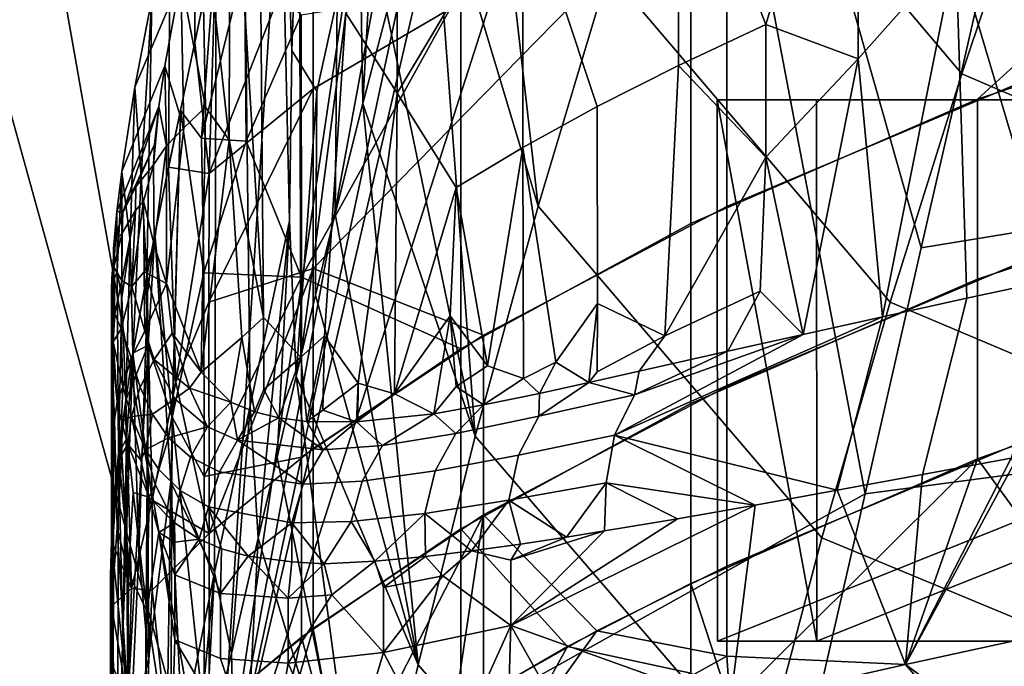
# Model space of a CAD drawing. Header units: millimetres. Extents: x -316 to 316, y -388 to 296.
# Tile 13 of 79: x -257 to -239, y 193 to 205. Entities that reach past the tile are written whole.
import ezdxf

# ---------------------------------------------------------------- set-up
doc = ezdxf.new("R2010")
doc.units = ezdxf.units.MM
doc.layers.add('Layer 01', color=7, linetype='Continuous', true_color=0x000000)

msp = doc.modelspace()

# ---------------------------------------------------------------- linework, layer by layer
at = {"layer": 'Layer 01'}
for points in [[(-253.462, 189.16, 271.231), (-251.056, 226.875, 317.125), (-267.414, 268.15, 5)], [(-253.462, 189.16, 271.231), (-267.414, 268.15, 5), (-267.414, 239.616, 5)], [(-253.462, 189.16, 271.231), (-267.414, 239.616, 5), (-237.373, 239.319, 5)], [(-237.373, 239.319, 5), (-230.993, 180.558, 315.566), (-253.462, 189.16, 271.231)], [(-248.72, 220.979, 361.714), (-251.056, 226.875, 317.125), (-253.462, 189.16, 271.231)], [(-248.72, 220.979, 361.714), (-253.462, 189.16, 271.231), (-247.87, 219.505, 377.92)], [(-253.462, 189.16, 271.231), (-241.476, 195.854, 499.921), (-246.161, 220.55, 410.531)], [(-253.462, 189.16, 271.231), (-246.161, 220.55, 410.531), (-247.015, 219.359, 394.247)], [(-241.476, 195.854, 499.921), (-240.438, 200.401, 519.736), (-246.161, 220.55, 410.531)], [(-239.4, 204.948, 539.551), (-246.161, 220.55, 410.531), (-240.438, 200.401, 519.736)], [(-253.462, 189.16, 271.231), (-247.015, 219.359, 394.247), (-247.87, 219.505, 377.92)], [(-252.063, 204.05, 650.903), (-251.694, 214.561, 654.874), (-252.35, 211.477, 644.076)], [(-252.063, 204.05, 650.903), (-251.604, 203.298, 659.085), (-251.23, 205.006, 665.027), (-251.694, 214.561, 654.874)], [(-244.028, 214.463, 634.455), (-251.67, 206.666, 621.497), (-251.67, 203.342, 607.478), (-244.028, 207.815, 606.418)], [(-244.848, 209.725, 728.636), (-239.688, 203.615, 729.776), (-238.315, 207.722, 745.3), (-243.435, 213.822, 744.181)], [(-237.924, 211.651, 585.225), (-237.985, 199.815, 535.405), (-239.798, 205.925, 564.316)], [(-252.588, 199.111, 566.776), (-253.208, 209.269, 611.919), (-252.694, 211.397, 618.963)], [(-252.834, 197.483, 638.761), (-252.107, 200.903, 650.887), (-252.35, 211.477, 644.076), (-252.967, 208.506, 633.787)], [(-251.9, 198.38, 561.306), (-252.588, 199.111, 566.776), (-252.694, 211.397, 618.963), (-251.936, 210.844, 614)], [(-252.107, 200.903, 650.887), (-252.063, 204.05, 650.903), (-252.35, 211.477, 644.076)], [(-251.071, 204.739, 585.445), (-251.9, 198.38, 561.306), (-251.936, 210.844, 614)], [(-247.518, 201.169, 695.996), (-248.596, 210.733, 702.963), (-249.484, 207.738, 691.418)], [(-248.596, 210.733, 702.963), (-247.518, 201.169, 695.996), (-246.213, 205.513, 712.606)], [(-253.517, 210.35, 623.637), (-253.868, 208.702, 617.952), (-253.859, 204.198, 619.175), (-253.466, 206.088, 625.512)], [(-244.924, 208.672, 585.931), (-241.601, 210.179, 585.574), (-243.312, 204.529, 565.089)], [(-241.601, 210.179, 585.574), (-241.602, 203.892, 559.06), (-243.312, 204.529, 565.089)], [(-239.798, 205.925, 564.316), (-241.602, 203.892, 559.06), (-241.601, 210.179, 585.574)], [(-246.213, 205.513, 712.606), (-241.011, 199.395, 713.77), (-239.688, 203.615, 729.776), (-244.848, 209.725, 728.636)], [(-253.74, 207.069, 604.775), (-253.208, 209.269, 611.919), (-253.222, 202.396, 582.989)], [(-252.588, 199.111, 566.776), (-253.222, 202.396, 582.989), (-253.208, 209.269, 611.919)], [(-238.489, 203.504, 577.826), (-232.215, 209.006, 591.328), (-244.028, 207.815, 606.418), (-244.028, 201.166, 578.381)], [(-253.859, 204.198, 619.175), (-253.868, 208.702, 617.952), (-254.315, 206.629, 610.917), (-254.343, 201.892, 611.579)], [(-246.423, 203.012, 565.448), (-247.797, 207.153, 586.291), (-244.924, 208.672, 585.931), (-244.924, 203.772, 565.268)], [(-243.312, 204.529, 565.089), (-244.924, 203.772, 565.268), (-244.924, 208.672, 585.931)], [(-244.694, 207.499, 606.493), (-233.37, 208.636, 591.416), (-239.401, 203.149, 577.91), (-244.694, 200.85, 578.455)], [(-233.37, 208.636, 591.416), (-233.366, 205.155, 576.731), (-239.401, 203.149, 577.91)], [(-253.466, 206.088, 625.512), (-253.496, 194.402, 627.787), (-252.834, 197.483, 638.761), (-252.967, 208.506, 633.787)], [(-250.462, 208.322, 676.689), (-250.816, 206.804, 671.417), (-250.754, 203.066, 673.306)], [(-250.462, 208.322, 676.689), (-250.754, 203.066, 673.306), (-250.312, 204.753, 679.862)], [(-244.028, 207.815, 606.418), (-251.67, 200.018, 593.46), (-248.526, 198.79, 578.944), (-244.028, 201.166, 578.381)], [(-244.028, 207.815, 606.418), (-251.67, 203.342, 607.478), (-251.67, 200.018, 593.46)], [(-249.484, 207.738, 691.418), (-250.312, 204.753, 679.862), (-248.681, 196.922, 679.652)], [(-249.484, 207.738, 691.418), (-248.681, 196.922, 679.652), (-247.518, 201.169, 695.996)], [(-239.688, 203.615, 729.776), (-232.352, 200.462, 729.949), (-231.028, 204.541, 745.449), (-238.315, 207.722, 745.3)], [(-244.694, 200.85, 578.455), (-248.942, 198.535, 579.004), (-248.942, 205.183, 607.042), (-244.694, 207.499, 606.493)], [(-254.114, 205.377, 599.247), (-254.966, 203.369, 599.874), (-254.655, 205.005, 605.442), (-253.74, 207.069, 604.775)], [(-254.114, 205.377, 599.247), (-253.74, 207.069, 604.775), (-253.659, 202.999, 587.276)], [(-253.659, 202.999, 587.276), (-253.74, 207.069, 604.775), (-253.222, 202.396, 582.989)], [(-250.12, 203.26, 576.302), (-250.12, 205.71, 586.634), (-247.797, 207.153, 586.291)], [(-249.031, 201.513, 565.804), (-250.12, 203.26, 576.302), (-247.797, 207.153, 586.291), (-247.797, 202.253, 565.628)], [(-246.423, 203.012, 565.448), (-247.797, 202.253, 565.628), (-247.797, 207.153, 586.291)], [(-253.594, 201.774, 607.85), (-251.67, 203.342, 607.478), (-251.67, 206.666, 621.497)], [(-251.67, 206.666, 621.497), (-253.466, 206.088, 625.512), (-253.594, 201.774, 607.85)], [(-251.23, 205.006, 665.027), (-251.266, 201.031, 665.377), (-250.754, 203.066, 673.306), (-250.816, 206.804, 671.417)], [(-254.343, 201.892, 611.579), (-254.315, 206.629, 610.917), (-254.655, 205.005, 605.442), (-254.742, 199.898, 605.082)], [(-254.122, 202.936, 615.002), (-254.299, 196.07, 613.699), (-253.496, 194.402, 627.787), (-253.466, 206.088, 625.512)], [(-254.122, 202.936, 615.002), (-253.466, 206.088, 625.512), (-253.732, 202.429, 611.178)], [(-253.466, 206.088, 625.512), (-253.859, 204.198, 619.175), (-253.594, 201.774, 607.85)], [(-253.466, 206.088, 625.512), (-252.938, 205.676, 621.745), (-253.732, 202.429, 611.178)], [(-241.602, 203.892, 559.06), (-239.798, 205.925, 564.316), (-241.156, 199.127, 538.114)], [(-239.798, 205.925, 564.316), (-239.595, 199.469, 536.717), (-241.156, 199.127, 538.114)], [(-239.798, 205.925, 564.316), (-237.985, 199.815, 535.405), (-239.595, 199.469, 536.717)], [(-253.732, 202.429, 611.178), (-252.938, 205.676, 621.745), (-252.909, 202.372, 607.708)], [(-252.938, 205.676, 621.745), (-251.892, 204.704, 613.961), (-252.909, 202.372, 607.708)], [(-251.071, 204.739, 585.445), (-250.12, 205.71, 586.634), (-250.12, 203.26, 576.302)], [(-240.438, 200.401, 519.736), (-236.709, 201.009, 519.65), (-235.678, 205.669, 539.483), (-239.4, 204.948, 539.551)], [(-254.413, 203.767, 593.821), (-255.209, 201.81, 594.396), (-254.966, 203.369, 599.874), (-254.114, 205.377, 599.247)], [(-254.059, 202.618, 587.367), (-254.413, 203.767, 593.821), (-254.114, 205.377, 599.247)], [(-254.059, 202.618, 587.367), (-254.114, 205.377, 599.247), (-253.659, 202.999, 587.276)], [(-247.518, 201.169, 695.996), (-242.272, 195.043, 697.188), (-241.011, 199.395, 713.77), (-246.213, 205.513, 712.606)], [(-251.885, 199.858, 593.498), (-251.892, 204.704, 613.961), (-248.942, 205.183, 607.042)], [(-248.942, 205.183, 607.042), (-248.942, 198.535, 579.004), (-251.885, 199.858, 593.498)], [(-254.966, 203.369, 599.874), (-254.848, 201.724, 602.631), (-254.655, 205.005, 605.442)], [(-254.655, 205.005, 605.442), (-254.848, 201.724, 602.631), (-254.742, 199.898, 605.082)], [(-251.604, 203.298, 659.085), (-251.631, 199.528, 659.514), (-251.266, 201.031, 665.377), (-251.23, 205.006, 665.027)], [(-239.401, 199.825, 563.892), (-239.401, 203.149, 577.91), (-233.366, 205.155, 576.731), (-233.364, 201.819, 562.658)], [(-252.909, 202.372, 607.708), (-251.892, 204.704, 613.961), (-251.885, 199.858, 593.498)], [(-251.9, 198.38, 561.306), (-251.071, 204.739, 585.445), (-251.463, 198.777, 561.545)], [(-251.071, 204.739, 585.445), (-250.12, 203.26, 576.302), (-250.84, 197.903, 555.887), (-251.463, 198.777, 561.545)], [(-248.681, 196.922, 679.652), (-250.312, 204.753, 679.862), (-250.754, 203.066, 673.306)], [(-244.924, 203.772, 565.268), (-243.312, 204.529, 565.089), (-243.312, 202.079, 554.757)], [(-243.312, 204.529, 565.089), (-241.602, 203.892, 559.06), (-243.312, 202.079, 554.757)], [(-253.859, 204.198, 619.175), (-254.343, 201.892, 611.579), (-253.594, 201.774, 607.85)], [(-251.604, 203.298, 659.085), (-252.063, 204.05, 650.903), (-252.107, 200.903, 650.887), (-251.987, 198.029, 653.658)], [(-254.522, 203.013, 591.156), (-255.298, 201.072, 591.703), (-255.209, 201.81, 594.396), (-254.413, 203.767, 593.821)], [(-254.413, 203.767, 593.821), (-254.384, 202.286, 587.44), (-254.522, 203.013, 591.156)], [(-254.413, 203.767, 593.821), (-254.059, 202.618, 587.367), (-254.384, 202.286, 587.44)], [(-246.423, 203.012, 565.448), (-244.924, 203.772, 565.268), (-245.178, 198.776, 544.732), (-246.42, 199.371, 550.085)], [(-244.924, 203.772, 565.268), (-243.312, 202.079, 554.757), (-245.178, 198.776, 544.732)], [(-243.312, 202.079, 554.757), (-241.602, 203.892, 559.06), (-242.621, 198.801, 539.555)], [(-241.602, 203.892, 559.06), (-241.156, 199.127, 538.114), (-242.621, 198.801, 539.555)], [(-241.011, 199.395, 713.77), (-233.624, 196.273, 713.973), (-232.352, 200.462, 729.949), (-239.688, 203.615, 729.776)], [(-254.966, 203.369, 599.874), (-255.209, 201.81, 594.396), (-255.052, 200.528, 598.697)], [(-254.848, 201.724, 602.631), (-254.966, 203.369, 599.874), (-255.052, 200.528, 598.697), (-255.002, 198.456, 600.341)], [(-244.028, 197.842, 564.362), (-238.489, 200.18, 563.808), (-238.489, 203.504, 577.826), (-244.028, 201.166, 578.381)], [(-251.67, 203.342, 607.478), (-253.594, 201.774, 607.85), (-253.598, 199.398, 597.848)], [(-251.67, 200.018, 593.46), (-251.67, 203.342, 607.478), (-253.598, 199.398, 597.848)], [(-251.631, 199.528, 659.514), (-251.604, 203.298, 659.085), (-251.987, 198.029, 653.658)], [(-250.12, 203.26, 576.302), (-250.17, 197.706, 553.022), (-250.84, 197.903, 555.887)], [(-249.031, 201.513, 565.804), (-250.17, 197.706, 553.022), (-250.12, 203.26, 576.302)], [(-255.19, 201.053, 587.425), (-255.298, 201.072, 591.703), (-254.522, 203.013, 591.156)], [(-255.19, 201.053, 587.425), (-254.522, 203.013, 591.156), (-254.6, 202.312, 588.573)], [(-254.522, 203.013, 591.156), (-254.384, 202.286, 587.44), (-254.623, 201.936, 587.094)], [(-254.522, 203.013, 591.156), (-254.623, 201.936, 587.094), (-254.6, 202.312, 588.573)], [(-253.74, 198.104, 566.947), (-254.383, 199.744, 576.683), (-254.059, 202.618, 587.367), (-253.659, 202.999, 587.276)], [(-253.659, 202.999, 587.276), (-253.222, 202.396, 582.989), (-253.74, 198.104, 566.947)], [(-250.754, 203.066, 673.306), (-251.266, 201.031, 665.377), (-249.73, 192.696, 663.291)], [(-250.754, 203.066, 673.306), (-249.73, 192.696, 663.291), (-248.681, 196.922, 679.652)], [(-247.188, 198.288, 547.361), (-247.797, 202.253, 565.628), (-246.423, 203.012, 565.448), (-246.42, 199.371, 550.085)], [(-239.401, 199.825, 563.892), (-244.694, 197.526, 564.437), (-244.694, 200.85, 578.455), (-239.401, 203.149, 577.91)], [(-244.207, 203.135, 352.289), (-219.241, 203.135, 350.98), (-244.202, 193.135, 352.379)], [(-242.375, 203.135, 387.241), (-217.409, 203.135, 385.932), (-219.241, 203.135, 350.98), (-244.207, 203.135, 352.289)], [(-242.37, 193.135, 387.331), (-242.375, 203.135, 387.241), (-244.207, 203.135, 352.289)], [(-244.207, 203.135, 352.289), (-244.202, 193.135, 352.379), (-242.37, 193.135, 387.331)], [(-219.241, 203.135, 350.98), (-244.207, 203.135, 352.289), (-244.202, 193.135, 352.379)], [(-244.207, 203.135, 352.289), (-219.241, 203.135, 350.98), (-217.409, 203.135, 385.932), (-242.375, 203.135, 387.241)], [(-244.207, 203.135, 352.289), (-242.37, 193.135, 387.331), (-244.202, 193.135, 352.379)], [(-242.37, 193.135, 387.331), (-244.207, 203.135, 352.289), (-242.375, 203.135, 387.241)], [(-219.236, 193.135, 351.071), (-244.202, 193.135, 352.379), (-219.241, 203.135, 350.98)], [(-244.202, 193.135, 352.379), (-219.236, 193.135, 351.071), (-219.241, 203.135, 350.98)], [(-217.409, 203.135, 385.932), (-242.375, 203.135, 387.241), (-242.37, 193.135, 387.331)], [(-242.375, 203.135, 387.241), (-217.409, 203.135, 385.932), (-242.37, 193.135, 387.331)], [(-217.409, 203.135, 385.932), (-242.37, 193.135, 387.331), (-217.404, 193.135, 386.023)], [(-217.404, 193.135, 386.023), (-242.37, 193.135, 387.331), (-217.409, 203.135, 385.932)], [(-254.122, 202.936, 615.002), (-254.276, 197.271, 591.792), (-254.594, 200.659, 607.571)], [(-254.299, 196.07, 613.699), (-254.122, 202.936, 615.002), (-254.594, 200.659, 607.571)], [(-254.122, 202.936, 615.002), (-253.69, 199.939, 600.507), (-254.276, 197.271, 591.792)], [(-254.122, 202.936, 615.002), (-253.732, 202.429, 611.178), (-253.69, 199.939, 600.507)], [(-254.383, 199.744, 576.683), (-254.384, 202.286, 587.44), (-254.059, 202.618, 587.367)], [(-254.6, 202.312, 588.573), (-254.949, 201.53, 587.301), (-255.19, 201.053, 587.425)], [(-254.949, 201.53, 587.301), (-254.6, 202.312, 588.573), (-254.623, 201.936, 587.094)], [(-254.384, 202.286, 587.44), (-254.607, 200.457, 580.778), (-254.623, 201.936, 587.094)], [(-254.384, 202.286, 587.44), (-254.383, 199.744, 576.683), (-254.607, 200.457, 580.778)], [(-253.222, 202.396, 582.989), (-252.987, 198.745, 566.693), (-253.74, 198.104, 566.947)], [(-253.69, 199.939, 600.507), (-253.732, 202.429, 611.178), (-252.909, 202.372, 607.708)], [(-253.69, 199.939, 600.507), (-252.909, 202.372, 607.708), (-251.885, 199.858, 593.498)], [(-252.987, 198.745, 566.693), (-253.222, 202.396, 582.989), (-252.588, 199.111, 566.776)], [(-249.031, 201.513, 565.804), (-247.797, 202.253, 565.628), (-248.452, 198.222, 550.339)], [(-247.797, 202.253, 565.628), (-247.785, 197.985, 547.597), (-248.452, 198.222, 550.339)], [(-247.188, 198.288, 547.361), (-247.785, 197.985, 547.597), (-247.797, 202.253, 565.628)], [(-254.805, 201.265, 585.224), (-254.956, 201.09, 585.463), (-254.949, 201.53, 587.301), (-254.623, 201.936, 587.094)], [(-254.805, 201.265, 585.224), (-254.623, 201.936, 587.094), (-254.607, 200.457, 580.778)], [(-243.413, 199.601, 544.503), (-245.178, 198.776, 544.732), (-243.312, 202.079, 554.757)], [(-242.621, 198.801, 539.555), (-243.413, 199.601, 544.503), (-243.312, 202.079, 554.757)], [(-255.298, 201.072, 591.703), (-255.29, 199.966, 592.242), (-255.209, 201.81, 594.396)], [(-255.29, 199.966, 592.242), (-255.205, 199.476, 595.056), (-255.209, 201.81, 594.396)], [(-255.052, 200.528, 598.697), (-255.209, 201.81, 594.396), (-255.205, 199.476, 595.056)], [(-254.848, 201.724, 602.631), (-255.002, 198.456, 600.341), (-254.742, 199.898, 605.082)], [(-254.21, 197.919, 594.229), (-254.343, 201.892, 611.579), (-254.742, 199.898, 605.082)], [(-253.594, 201.774, 607.85), (-254.343, 201.892, 611.579), (-254.21, 197.919, 594.229)], [(-253.594, 201.774, 607.85), (-254.21, 197.919, 594.229), (-253.598, 199.398, 597.848)], [(-239.401, 196.501, 549.873), (-239.401, 199.825, 563.892), (-233.364, 201.819, 562.658), (-233.37, 198.664, 549.36)], [(-254.956, 201.09, 585.463), (-255.202, 200.671, 585.869), (-255.19, 201.053, 587.425), (-254.949, 201.53, 587.301)], [(-249.139, 199.144, 556.109), (-250.17, 197.706, 553.022), (-249.031, 201.513, 565.804)], [(-248.452, 198.222, 550.339), (-249.139, 199.144, 556.109), (-249.031, 201.513, 565.804)], [(-255.021, 199.689, 580.013), (-254.805, 201.265, 585.224), (-254.796, 199.96, 579.688)], [(-254.956, 201.09, 585.463), (-254.805, 201.265, 585.224), (-255.021, 199.689, 580.013)], [(-254.805, 201.265, 585.224), (-254.607, 200.457, 580.778), (-254.796, 199.96, 579.688)], [(-255.298, 201.072, 591.703), (-255.367, 199.775, 589.013), (-255.29, 199.966, 592.242)], [(-255.367, 199.775, 589.013), (-255.298, 201.072, 591.703), (-255.362, 200.38, 589.089)], [(-255.298, 201.072, 591.703), (-255.19, 201.053, 587.425), (-255.362, 200.38, 589.089)], [(-255.337, 200.542, 587.557), (-255.362, 200.38, 589.089), (-255.19, 201.053, 587.425)], [(-255.337, 200.542, 587.557), (-255.19, 201.053, 587.425), (-255.202, 200.671, 585.869)], [(-255.207, 199.795, 582.178), (-255.202, 200.671, 585.869), (-254.956, 201.09, 585.463)], [(-254.956, 201.09, 585.463), (-255.021, 199.689, 580.013), (-255.207, 199.795, 582.178)], [(-249.73, 192.696, 663.291), (-251.266, 201.031, 665.377), (-251.631, 199.528, 659.514)], [(-248.681, 196.922, 679.652), (-243.395, 190.789, 680.873), (-242.272, 195.043, 697.188), (-247.518, 201.169, 695.996)], [(-248.526, 195.466, 564.925), (-244.028, 197.842, 564.362), (-244.028, 201.166, 578.381), (-248.526, 198.79, 578.944)], [(-241.476, 195.854, 499.921), (-237.74, 196.349, 499.816), (-236.709, 201.009, 519.65), (-240.438, 200.401, 519.736)], [(-252.687, 195.036, 641.967), (-252.107, 200.903, 650.887), (-252.834, 197.483, 638.761)], [(-252.687, 195.036, 641.967), (-252.339, 196.532, 647.809), (-252.107, 200.903, 650.887)], [(-252.339, 196.532, 647.809), (-251.987, 198.029, 653.658), (-252.107, 200.903, 650.887)], [(-244.694, 197.526, 564.437), (-248.942, 195.211, 564.986), (-248.942, 198.535, 579.004), (-244.694, 200.85, 578.455)], [(-255.202, 200.671, 585.869), (-255.207, 199.795, 582.178), (-255.352, 200.044, 585.598)], [(-255.337, 200.542, 587.557), (-255.202, 200.671, 585.869), (-255.352, 200.044, 585.598)], [(-254.718, 198.605, 599.518), (-254.765, 199.772, 604.684), (-254.594, 200.659, 607.571)], [(-254.765, 199.772, 604.684), (-254.731, 199.564, 605.399), (-254.594, 200.659, 607.571)], [(-254.299, 196.07, 613.699), (-254.594, 200.659, 607.571), (-254.731, 199.564, 605.399), (-254.715, 192.807, 607.251)], [(-254.718, 198.605, 599.518), (-254.594, 200.659, 607.571), (-254.276, 197.271, 591.792)], [(-255.362, 200.38, 589.089), (-255.337, 200.542, 587.557), (-255.4, 199.629, 586.472), (-255.367, 199.775, 589.013)], [(-255.4, 199.629, 586.472), (-255.337, 200.542, 587.557), (-255.389, 199.834, 585.854)], [(-255.389, 199.834, 585.854), (-255.337, 200.542, 587.557), (-255.352, 200.044, 585.598)], [(-255.052, 200.528, 598.697), (-255.205, 199.476, 595.056), (-255.134, 197.587, 597.4)], [(-255.052, 200.528, 598.697), (-255.134, 197.587, 597.4), (-255.002, 198.456, 600.341)], [(-254.796, 199.96, 579.688), (-254.607, 200.457, 580.778), (-254.383, 199.744, 576.683)], [(-244.028, 194.518, 550.343), (-238.489, 196.856, 549.789), (-238.489, 200.18, 563.808), (-244.028, 197.842, 564.362)], [(-255.389, 199.834, 585.854), (-255.352, 200.044, 585.598), (-255.368, 198.667, 580.283)], [(-255.352, 200.044, 585.598), (-255.334, 199.184, 581.516), (-255.368, 198.667, 580.283)], [(-255.267, 196.598, 593.975), (-255.29, 199.966, 592.242), (-255.367, 199.775, 589.013), (-255.364, 195.556, 590.137)], [(-255.207, 199.795, 582.178), (-255.334, 199.184, 581.516), (-255.352, 200.044, 585.598)], [(-255.205, 199.476, 595.056), (-255.29, 199.966, 592.242), (-255.267, 196.598, 593.975)], [(-254.796, 199.96, 579.688), (-254.781, 198.862, 575.193), (-255.021, 199.689, 580.013)], [(-254.781, 198.862, 575.193), (-254.796, 199.96, 579.688), (-254.383, 199.744, 576.683)], [(-254.276, 197.271, 591.792), (-253.69, 199.939, 600.507), (-253.683, 196.177, 584.612)], [(-253.683, 196.177, 584.612), (-253.69, 199.939, 600.507), (-251.885, 199.858, 593.498)], [(-251.67, 200.018, 593.46), (-253.598, 199.398, 597.848), (-253.594, 195.126, 579.813)], [(-251.67, 200.018, 593.46), (-253.594, 195.126, 579.813), (-251.67, 196.694, 579.441)], [(-251.67, 200.018, 593.46), (-251.67, 196.694, 579.441), (-248.526, 198.79, 578.944)], [(-255.368, 198.667, 580.283), (-255.398, 198.592, 581.723), (-255.4, 199.629, 586.472), (-255.389, 199.834, 585.854)], [(-255.367, 199.775, 589.013), (-255.4, 199.629, 586.472), (-255.397, 194.99, 587.934), (-255.364, 195.556, 590.137)], [(-255.221, 198.903, 578.906), (-255.334, 199.184, 581.516), (-255.207, 199.795, 582.178)], [(-255.021, 199.689, 580.013), (-255.221, 198.903, 578.906), (-255.207, 199.795, 582.178)], [(-254.644, 195.738, 587.071), (-254.742, 199.898, 605.082), (-255.002, 198.456, 600.341)], [(-254.765, 199.772, 604.684), (-254.718, 198.605, 599.518), (-255.002, 198.456, 600.341)], [(-254.731, 199.564, 605.399), (-254.765, 199.772, 604.684), (-255.002, 198.456, 600.341), (-254.89, 194.761, 603.462)], [(-254.383, 199.744, 576.683), (-254.277, 198.822, 572.34), (-254.607, 198.337, 572.128), (-254.781, 198.862, 575.193)], [(-254.21, 197.919, 594.229), (-254.742, 199.898, 605.082), (-254.644, 195.738, 587.071)], [(-253.74, 198.104, 566.947), (-254.277, 198.822, 572.34), (-254.383, 199.744, 576.683)], [(-251.885, 199.858, 593.498), (-251.885, 196.534, 579.479), (-253.683, 196.177, 584.612)], [(-248.942, 198.535, 579.004), (-251.885, 196.534, 579.479), (-251.885, 199.858, 593.498)], [(-239.401, 196.501, 549.873), (-244.694, 194.202, 550.418), (-244.694, 197.526, 564.437), (-239.401, 199.825, 563.892)], [(-240.413, 196.212, 535.146), (-239.595, 199.469, 536.717), (-237.985, 199.815, 535.405), (-238.774, 196.514, 533.776)], [(-255.398, 198.618, 583.136), (-255.398, 193.781, 582.841), (-255.397, 194.99, 587.934), (-255.4, 199.629, 586.472)], [(-255.398, 198.618, 583.136), (-255.4, 199.629, 586.472), (-255.398, 198.592, 581.723)], [(-255.021, 199.689, 580.013), (-254.781, 198.862, 575.193), (-255.032, 198.366, 575.277), (-255.221, 198.903, 578.906)], [(-254.715, 192.807, 607.251), (-254.731, 199.564, 605.399), (-254.89, 194.761, 603.462)], [(-245.178, 198.776, 544.732), (-243.413, 199.601, 544.503), (-244.009, 198.492, 541.058), (-245.652, 198.123, 543.042)], [(-244.009, 198.492, 541.058), (-243.413, 199.601, 544.503), (-242.621, 198.801, 539.555)], [(-255.267, 196.598, 593.975), (-255.134, 197.587, 597.4), (-255.205, 199.476, 595.056)], [(-253.594, 195.126, 579.813), (-253.598, 199.398, 597.848), (-254.21, 197.919, 594.229)], [(-251.631, 199.528, 659.514), (-251.987, 198.029, 653.658), (-249.73, 192.696, 663.291)], [(-247.188, 198.288, 547.361), (-246.42, 199.371, 550.085), (-246.582, 197.916, 544.333)], [(-246.582, 197.916, 544.333), (-246.42, 199.371, 550.085), (-246.423, 198.112, 544.785)], [(-245.178, 198.776, 544.732), (-246.423, 198.112, 544.785), (-246.42, 199.371, 550.085)], [(-242.272, 195.043, 697.188), (-234.832, 191.954, 697.427), (-233.624, 196.273, 713.973), (-241.011, 199.395, 713.77)], [(-241.993, 195.921, 536.594), (-241.156, 199.127, 538.114), (-239.595, 199.469, 536.717), (-240.413, 196.212, 535.146)], [(-255.221, 198.903, 578.906), (-255.368, 198.667, 580.283), (-255.334, 199.184, 581.516)], [(-252.588, 199.111, 566.776), (-252.586, 197.784, 561.159), (-252.755, 197.372, 560.048), (-252.987, 198.745, 566.693)], [(-252.588, 199.111, 566.776), (-251.9, 198.38, 561.306), (-252.586, 197.784, 561.159)], [(-250.17, 197.706, 553.022), (-249.139, 199.144, 556.109), (-249.441, 197.335, 549.34)], [(-249.031, 197.838, 550.307), (-249.441, 197.335, 549.34), (-249.139, 199.144, 556.109)], [(-249.139, 199.144, 556.109), (-248.452, 198.222, 550.339), (-249.031, 197.838, 550.307)], [(-241.993, 195.921, 536.594), (-246.105, 196.938, 541.631), (-241.156, 199.127, 538.114)], [(-242.621, 198.801, 539.555), (-241.156, 199.127, 538.114), (-246.105, 196.938, 541.631)], [(-255.186, 197.833, 575.372), (-255.368, 198.667, 580.283), (-255.221, 198.903, 578.906)], [(-255.032, 198.366, 575.277), (-255.186, 197.833, 575.372), (-255.221, 198.903, 578.906)], [(-255.032, 198.366, 575.277), (-254.781, 198.862, 575.193), (-254.607, 198.337, 572.128), (-254.87, 197.829, 572.201)], [(-254.277, 198.822, 572.34), (-253.956, 197.807, 566.659), (-254.607, 198.337, 572.128)], [(-254.277, 198.822, 572.34), (-253.74, 198.104, 566.947), (-253.956, 197.807, 566.659)], [(-255.398, 198.592, 581.723), (-255.368, 198.667, 580.283), (-255.29, 197.558, 576.838)], [(-255.29, 197.558, 576.838), (-255.368, 198.667, 580.283), (-255.186, 197.833, 575.372)], [(-253.74, 198.104, 566.947), (-252.987, 198.745, 566.693), (-253.194, 197.548, 562.434)], [(-252.987, 198.745, 566.693), (-252.755, 197.372, 560.048), (-253.194, 197.548, 562.434)], [(-251.9, 198.38, 561.306), (-251.463, 198.777, 561.545), (-251.79, 197.194, 555.943)], [(-251.496, 197.404, 555.866), (-251.79, 197.194, 555.943), (-251.463, 198.777, 561.545)], [(-251.67, 193.37, 565.422), (-248.526, 195.466, 564.925), (-248.526, 198.79, 578.944), (-251.67, 196.694, 579.441)], [(-251.463, 198.777, 561.545), (-250.84, 197.903, 555.887), (-251.496, 197.404, 555.866)], [(-245.652, 198.123, 543.042), (-246.582, 197.916, 544.333), (-246.423, 198.112, 544.785), (-245.178, 198.776, 544.732)], [(-242.621, 198.801, 539.555), (-246.105, 196.938, 541.631), (-245.737, 197.688, 542.028)], [(-245.737, 197.688, 542.028), (-244.009, 198.492, 541.058), (-242.621, 198.801, 539.555)], [(-239.401, 196.501, 549.873), (-233.37, 198.664, 549.36), (-237.197, 193.471, 533.357)], [(-255.398, 198.618, 583.136), (-255.398, 198.592, 581.723), (-255.398, 193.781, 582.841)], [(-255.398, 198.592, 581.723), (-255.29, 197.558, 576.838), (-255.342, 197.221, 578.683)], [(-255.398, 198.592, 581.723), (-255.342, 197.221, 578.683), (-255.398, 193.781, 582.841)], [(-255.002, 198.456, 600.341), (-255.187, 193.261, 597.049), (-255.05, 191.3, 600.895), (-254.89, 194.761, 603.462)], [(-255.12, 196.875, 597.926), (-255.187, 193.261, 597.049), (-255.002, 198.456, 600.341)], [(-255.134, 197.587, 597.4), (-255.002, 198.456, 600.341), (-254.718, 198.605, 599.518)], [(-255.097, 192.034, 573.776), (-255.134, 197.587, 597.4), (-254.718, 198.605, 599.518)], [(-255.134, 197.587, 597.4), (-255.12, 196.875, 597.926), (-255.002, 198.456, 600.341)], [(-255.028, 194.108, 582.153), (-254.644, 195.738, 587.071), (-255.002, 198.456, 600.341), (-255.134, 197.587, 597.4)], [(-254.718, 198.605, 599.518), (-254.778, 191.345, 569.211), (-255.097, 192.034, 573.776)], [(-254.299, 190.806, 564.638), (-254.778, 191.345, 569.211), (-254.718, 198.605, 599.518), (-254.276, 197.271, 591.792)], [(-248.942, 195.211, 564.986), (-251.885, 193.209, 565.46), (-251.885, 196.534, 579.479), (-248.942, 198.535, 579.004)], [(-245.737, 197.688, 542.028), (-245.652, 198.123, 543.042), (-244.009, 198.492, 541.058)], [(-255.186, 197.833, 575.372), (-255.032, 198.366, 575.277), (-254.87, 197.829, 572.201), (-255.03, 197.282, 572.287)], [(-254.87, 197.829, 572.201), (-254.607, 198.337, 572.128), (-254.225, 197.609, 567.271), (-254.643, 197.33, 569.012)], [(-253.956, 197.807, 566.659), (-254.225, 197.609, 567.271), (-254.607, 198.337, 572.128)], [(-252.586, 197.784, 561.159), (-251.9, 198.38, 561.306), (-252.308, 197.26, 557.983)], [(-251.79, 197.194, 555.943), (-252.308, 197.26, 557.983), (-251.9, 198.38, 561.306)], [(-247.188, 198.288, 547.361), (-247.489, 197.711, 545.684), (-247.785, 197.985, 547.597)], [(-246.582, 197.916, 544.333), (-247.489, 197.711, 545.684), (-247.188, 198.288, 547.361)], [(-253.74, 198.104, 566.947), (-253.194, 197.548, 562.434), (-253.956, 197.807, 566.659)], [(-248.525, 197.499, 547.493), (-249.031, 197.838, 550.307), (-248.452, 198.222, 550.339), (-247.785, 197.985, 547.597)], [(-245.737, 197.688, 542.028), (-246.582, 197.916, 544.333), (-245.652, 198.123, 543.042)], [(-254.21, 197.919, 594.229), (-254.644, 195.738, 587.071), (-253.594, 195.126, 579.813)], [(-251.987, 198.029, 653.658), (-252.339, 196.532, 647.809), (-250.709, 188.485, 646.932)], [(-251.987, 198.029, 653.658), (-250.709, 188.485, 646.932), (-249.73, 192.696, 663.291)], [(-247.785, 197.985, 547.597), (-247.489, 197.711, 545.684), (-248.525, 197.499, 547.493)], [(-245.737, 197.688, 542.028), (-247.505, 197.294, 544.533), (-246.582, 197.916, 544.333)], [(-246.582, 197.916, 544.333), (-247.505, 197.294, 544.533), (-247.489, 197.711, 545.684)], [(-255.29, 197.558, 576.838), (-255.186, 197.833, 575.372), (-255.213, 197.191, 574.94)], [(-255.186, 197.833, 575.372), (-255.03, 197.282, 572.287), (-255.213, 197.191, 574.94)], [(-254.643, 197.33, 569.012), (-255.03, 197.282, 572.287), (-254.87, 197.829, 572.201)], [(-253.956, 197.807, 566.659), (-253.624, 197.093, 562.565), (-254.225, 197.609, 567.271)], [(-253.624, 197.093, 562.565), (-253.956, 197.807, 566.659), (-253.194, 197.548, 562.434)], [(-252.586, 197.784, 561.159), (-252.308, 197.26, 557.983), (-252.755, 197.372, 560.048)], [(-250.873, 197.184, 552.935), (-251.496, 197.404, 555.866), (-250.84, 197.903, 555.887)], [(-250.847, 197.253, 553.17), (-250.873, 197.184, 552.935), (-250.84, 197.903, 555.887)], [(-250.84, 197.903, 555.887), (-250.17, 197.706, 553.022), (-250.847, 197.253, 553.17)], [(-249.031, 197.838, 550.307), (-248.525, 197.499, 547.493), (-249.441, 197.335, 549.34)], [(-244.028, 197.842, 564.362), (-248.526, 195.466, 564.925), (-246.432, 193.326, 550.626), (-244.028, 194.518, 550.343)], [(-255.397, 194.99, 587.934), (-255.267, 196.598, 593.975), (-255.134, 197.587, 597.4)], [(-255.097, 192.034, 573.776), (-255.397, 194.99, 587.934), (-255.134, 197.587, 597.4)], [(-255.342, 197.221, 578.683), (-255.29, 197.558, 576.838), (-255.204, 196.585, 574.852), (-255.295, 195.222, 577.624)], [(-255.213, 197.191, 574.94), (-255.204, 196.585, 574.852), (-255.29, 197.558, 576.838)], [(-255.12, 196.875, 597.926), (-255.134, 197.587, 597.4), (-255.267, 196.598, 593.975)], [(-255.134, 197.587, 597.4), (-255.267, 196.598, 593.975), (-255.028, 194.108, 582.153)], [(-254.342, 196.891, 565.806), (-254.643, 197.33, 569.012), (-254.225, 197.609, 567.271)], [(-253.624, 197.093, 562.565), (-254.342, 196.891, 565.806), (-254.225, 197.609, 567.271)], [(-253.067, 196.847, 559.364), (-253.624, 197.093, 562.565), (-253.194, 197.548, 562.434)], [(-253.067, 196.847, 559.364), (-253.194, 197.548, 562.434), (-252.755, 197.372, 560.048)], [(-250.17, 197.706, 553.022), (-249.441, 197.335, 549.34), (-250.873, 197.184, 552.935)], [(-250.873, 197.184, 552.935), (-250.847, 197.253, 553.17), (-250.17, 197.706, 553.022)], [(-248.525, 197.499, 547.493), (-247.489, 197.711, 545.684), (-247.505, 197.294, 544.533), (-249.039, 196.972, 547.193)], [(-247.881, 196.571, 544.21), (-247.505, 197.294, 544.533), (-245.737, 197.688, 542.028), (-246.105, 196.938, 541.631)], [(-253.496, 194.402, 627.787), (-253.183, 192.905, 633.649), (-252.834, 197.483, 638.761)], [(-252.687, 195.036, 641.967), (-252.834, 197.483, 638.761), (-253.183, 192.905, 633.649)], [(-252.755, 197.372, 560.048), (-252.308, 197.26, 557.983), (-253.067, 196.847, 559.364)], [(-251.79, 197.194, 555.943), (-251.496, 197.404, 555.866), (-250.873, 197.184, 552.935)], [(-249.039, 196.972, 547.193), (-249.441, 197.335, 549.34), (-248.525, 197.499, 547.493)], [(-246.973, 193.035, 550.695), (-248.942, 195.211, 564.986), (-244.694, 197.526, 564.437), (-244.694, 194.202, 550.418)], [(-255.295, 195.222, 577.624), (-255.398, 193.781, 582.841), (-255.342, 197.221, 578.683)], [(-255.213, 197.191, 574.94), (-255.03, 197.282, 572.287), (-255.097, 196.774, 572.653)], [(-255.204, 196.585, 574.852), (-255.213, 197.191, 574.94), (-255.097, 196.774, 572.653)], [(-255.097, 196.774, 572.653), (-255.03, 197.282, 572.287), (-254.853, 196.476, 569.13)], [(-254.643, 197.33, 569.012), (-254.77, 196.668, 568.5), (-255.03, 197.282, 572.287)], [(-255.03, 197.282, 572.287), (-254.77, 196.668, 568.5), (-254.853, 196.476, 569.13)], [(-254.643, 197.33, 569.012), (-254.342, 196.891, 565.806), (-254.77, 196.668, 568.5)], [(-254.299, 190.806, 564.638), (-254.276, 197.271, 591.792), (-253.687, 191.716, 565.815)], [(-254.276, 197.271, 591.792), (-253.683, 196.177, 584.612), (-253.687, 191.716, 565.815)], [(-251.486, 196.669, 553.169), (-253.067, 196.847, 559.364), (-252.308, 197.26, 557.983)], [(-251.486, 196.669, 553.169), (-252.308, 197.26, 557.983), (-251.79, 197.194, 555.943)], [(-251.79, 197.194, 555.943), (-250.873, 197.184, 552.935), (-251.486, 196.669, 553.169)], [(-250.392, 196.751, 550.139), (-251.486, 196.669, 553.169), (-250.873, 197.184, 552.935)], [(-250.873, 197.184, 552.935), (-249.441, 197.335, 549.34), (-250.392, 196.751, 550.139)], [(-249.039, 196.972, 547.193), (-250.392, 196.751, 550.139), (-249.441, 197.335, 549.34)], [(-249.417, 196.28, 546.947), (-249.039, 196.972, 547.193), (-247.505, 197.294, 544.533), (-247.881, 196.571, 544.21)], [(-253.624, 197.093, 562.565), (-253.939, 196.531, 562.583), (-254.342, 196.891, 565.806)], [(-253.939, 196.531, 562.583), (-253.624, 197.093, 562.565), (-253.067, 196.847, 559.364), (-253.404, 196.262, 559.349)], [(-255.12, 196.875, 597.926), (-255.267, 196.598, 593.975), (-255.187, 193.261, 597.049)], [(-254.342, 196.891, 565.806), (-254.521, 196.303, 565.867), (-254.77, 196.668, 568.5)], [(-254.521, 196.303, 565.867), (-254.342, 196.891, 565.806), (-253.939, 196.531, 562.583), (-254.128, 195.917, 562.624)], [(-251.855, 196.032, 553.06), (-253.404, 196.262, 559.349), (-253.067, 196.847, 559.364)], [(-251.855, 196.032, 553.06), (-253.067, 196.847, 559.364), (-251.486, 196.669, 553.169)], [(-250.767, 196.089, 549.967), (-250.392, 196.751, 550.139), (-249.039, 196.972, 547.193), (-249.417, 196.28, 546.947)], [(-249.73, 192.696, 663.291), (-244.405, 186.556, 664.534), (-243.395, 190.789, 680.873), (-248.681, 196.922, 679.652)], [(-248.055, 195.737, 543.999), (-247.881, 196.571, 544.21), (-246.105, 196.938, 541.631), (-246.26, 196.062, 541.377)], [(-246.105, 196.938, 541.631), (-243.505, 195.648, 538.122), (-246.26, 196.062, 541.377)], [(-243.505, 195.648, 538.122), (-246.105, 196.938, 541.631), (-241.993, 195.921, 536.594)], [(-240.73, 192.702, 536.244), (-238.489, 196.856, 549.789), (-244.028, 194.518, 550.343), (-244.028, 192.856, 543.334)], [(-238.489, 196.856, 549.789), (-240.73, 192.702, 536.244), (-237.197, 193.471, 533.357), (-232.215, 195.71, 535.254)], [(-255.204, 196.585, 574.852), (-255.097, 196.774, 572.653), (-254.997, 195.878, 571.083), (-255.081, 194.392, 572.933)], [(-255.097, 196.774, 572.653), (-254.704, 195.794, 567.189), (-254.997, 195.878, 571.083)], [(-254.704, 195.794, 567.189), (-255.097, 196.774, 572.653), (-254.853, 196.476, 569.13)], [(-254.591, 196.031, 566.139), (-254.704, 195.794, 567.189), (-254.853, 196.476, 569.13), (-254.77, 196.668, 568.5)], [(-254.521, 196.303, 565.867), (-254.591, 196.031, 566.139), (-254.77, 196.668, 568.5)], [(-253.594, 191.801, 565.794), (-251.67, 193.37, 565.422), (-251.67, 196.694, 579.441), (-253.594, 195.126, 579.813)], [(-251.855, 196.032, 553.06), (-251.486, 196.669, 553.169), (-250.392, 196.751, 550.139), (-250.767, 196.089, 549.967)], [(-255.267, 196.598, 593.975), (-255.397, 194.99, 587.934), (-255.364, 195.556, 590.137)], [(-255.397, 194.99, 587.934), (-255.028, 194.108, 582.153), (-255.267, 196.598, 593.975)], [(-255.364, 195.556, 590.137), (-255.397, 194.99, 587.934), (-255.267, 196.598, 593.975)], [(-255.289, 189.928, 594.666), (-255.267, 196.598, 593.975), (-255.362, 195.163, 590.444), (-255.365, 191.795, 590.908)], [(-255.267, 196.598, 593.975), (-255.364, 195.556, 590.137), (-255.362, 195.163, 590.444)], [(-255.081, 194.392, 572.933), (-255.295, 195.222, 577.624), (-255.204, 196.585, 574.852)], [(-255.289, 189.928, 594.666), (-255.187, 193.261, 597.049), (-255.267, 196.598, 593.975)], [(-254.128, 195.917, 562.624), (-253.939, 196.531, 562.583), (-253.404, 196.262, 559.349), (-253.603, 195.616, 559.364)], [(-251.885, 193.209, 565.46), (-253.687, 191.716, 565.815), (-253.683, 196.177, 584.612), (-251.885, 196.534, 579.479)], [(-252.339, 196.532, 647.809), (-252.687, 195.036, 641.967), (-250.709, 188.485, 646.932)], [(-249.607, 195.492, 546.787), (-249.417, 196.28, 546.947), (-247.881, 196.571, 544.21), (-248.055, 195.737, 543.999)], [(-243.966, 191.971, 539.471), (-244.694, 194.202, 550.418), (-239.401, 196.501, 549.873)], [(-239.401, 196.501, 549.873), (-240.73, 192.702, 536.244), (-243.966, 191.971, 539.471)], [(-237.197, 193.471, 533.357), (-240.73, 192.702, 536.244), (-238.774, 196.514, 533.776)], [(-240.73, 192.702, 536.244), (-240.413, 196.212, 535.146), (-238.774, 196.514, 533.776)], [(-239.401, 196.501, 549.873), (-237.197, 193.471, 533.357), (-240.73, 192.702, 536.244)], [(-254.591, 196.031, 566.139), (-254.521, 196.303, 565.867), (-254.128, 195.917, 562.624), (-254.234, 195.322, 563.012)], [(-250.968, 195.343, 549.86), (-250.767, 196.089, 549.967), (-249.417, 196.28, 546.947), (-249.607, 195.492, 546.787)], [(-242.484, 191.444, 480.701), (-238.742, 191.832, 480.578), (-237.74, 196.349, 499.816), (-241.476, 195.854, 499.921)], [(-253.404, 196.262, 559.349), (-251.855, 196.032, 553.06), (-252.064, 195.321, 553.001), (-253.603, 195.616, 559.364)], [(-252.064, 195.321, 553.001), (-251.855, 196.032, 553.06), (-250.767, 196.089, 549.967), (-250.968, 195.343, 549.86)], [(-240.413, 196.212, 535.146), (-240.73, 192.702, 536.244), (-241.993, 195.921, 536.594)], [(-254.299, 196.07, 613.699), (-254.715, 192.807, 607.251), (-254.721, 188.417, 608.208), (-254.393, 189.975, 613.545)], [(-254.234, 195.322, 563.012), (-254.704, 195.794, 567.189), (-254.591, 196.031, 566.139)], [(-254.393, 189.975, 613.545), (-254.092, 191.407, 618.254), (-254.299, 196.07, 613.699)], [(-253.496, 194.402, 627.787), (-254.299, 196.07, 613.699), (-254.092, 191.407, 618.254)], [(-254.128, 195.917, 562.624), (-253.776, 195.021, 560.074), (-254.234, 195.322, 563.012)], [(-254.128, 195.917, 562.624), (-253.603, 195.616, 559.364), (-253.776, 195.021, 560.074)], [(-248.055, 195.737, 543.999), (-246.26, 196.062, 541.377), (-246.992, 195.057, 542.378)], [(-246.289, 195.17, 541.414), (-246.992, 195.057, 542.378), (-246.26, 196.062, 541.377)], [(-246.289, 195.17, 541.414), (-246.26, 196.062, 541.377), (-244.94, 195.397, 539.727)], [(-244.94, 195.397, 539.727), (-246.26, 196.062, 541.377), (-243.505, 195.648, 538.122)], [(-243.966, 191.971, 539.471), (-243.505, 195.648, 538.122), (-241.993, 195.921, 536.594), (-240.73, 192.702, 536.244)], [(-254.743, 193.693, 568.229), (-255.081, 194.392, 572.933), (-254.997, 195.878, 571.083)], [(-254.644, 195.738, 587.071), (-255.028, 194.108, 582.153), (-254.644, 194.076, 580.062)], [(-254.997, 195.878, 571.083), (-254.704, 195.794, 567.189), (-254.743, 193.693, 568.229)], [(-254.743, 193.693, 568.229), (-254.704, 195.794, 567.189), (-254.522, 195.144, 565.514)], [(-254.522, 195.144, 565.514), (-254.704, 195.794, 567.189), (-254.234, 195.322, 563.012)], [(-254.644, 195.738, 587.071), (-254.644, 194.076, 580.062), (-253.594, 195.126, 579.813)], [(-242.484, 191.444, 480.701), (-241.476, 195.854, 499.921), (-253.462, 189.16, 271.231)], [(-249.607, 195.492, 546.787), (-248.055, 195.737, 543.999), (-248.749, 194.801, 545.141)], [(-248.749, 194.801, 545.141), (-248.055, 195.737, 543.999), (-247.839, 194.927, 543.629)], [(-246.992, 195.057, 542.378), (-247.839, 194.927, 543.629), (-248.055, 195.737, 543.999)], [(-255.397, 194.99, 587.934), (-255.362, 195.163, 590.444), (-255.364, 195.556, 590.137)], [(-253.603, 195.616, 559.364), (-253.364, 194.842, 557.92), (-253.776, 195.021, 560.074)], [(-252.875, 194.707, 555.778), (-253.364, 194.842, 557.92), (-253.603, 195.616, 559.364)], [(-253.603, 195.616, 559.364), (-252.064, 195.321, 553.001), (-252.875, 194.707, 555.778)], [(-248.021, 193.426, 544.273), (-243.505, 195.648, 538.122), (-243.966, 191.971, 539.471)], [(-248.021, 193.426, 544.273), (-244.94, 195.397, 539.727), (-243.505, 195.648, 538.122)], [(-251.67, 193.37, 565.422), (-251.123, 190.406, 551.168), (-248.526, 195.466, 564.925)], [(-249.23, 190.746, 546.96), (-248.526, 195.466, 564.925), (-251.123, 190.406, 551.168)], [(-249.607, 195.492, 546.787), (-250.533, 194.614, 548.729), (-250.968, 195.343, 549.86)], [(-249.599, 194.699, 546.726), (-250.533, 194.614, 548.729), (-249.607, 195.492, 546.787)], [(-249.607, 195.492, 546.787), (-248.749, 194.801, 545.141), (-249.599, 194.699, 546.726)], [(-248.526, 192.142, 550.907), (-248.526, 195.466, 564.925), (-249.23, 190.746, 546.96)], [(-248.526, 195.466, 564.925), (-248.526, 192.142, 550.907), (-246.432, 193.326, 550.626)], [(-248.021, 193.426, 544.273), (-246.289, 195.17, 541.414), (-244.94, 195.397, 539.727)], [(-255.295, 195.222, 577.624), (-255.097, 192.034, 573.776), (-255.398, 193.781, 582.841)], [(-255.295, 195.222, 577.624), (-255.081, 194.392, 572.933), (-255.097, 192.034, 573.776)], [(-254.234, 195.322, 563.012), (-254.227, 194.96, 563.092), (-254.522, 195.144, 565.514)], [(-254.234, 195.322, 563.012), (-253.776, 195.021, 560.074), (-254.227, 194.96, 563.092)], [(-252.063, 194.598, 552.876), (-252.875, 194.707, 555.778), (-252.064, 195.321, 553.001)], [(-250.968, 195.343, 549.86), (-251.47, 194.562, 551.093), (-252.064, 195.321, 553.001)], [(-252.063, 194.598, 552.876), (-252.064, 195.321, 553.001), (-251.47, 194.562, 551.093)], [(-251.123, 190.406, 551.168), (-251.885, 193.209, 565.46), (-248.942, 195.211, 564.986), (-248.942, 191.887, 550.967)], [(-250.968, 195.343, 549.86), (-250.533, 194.614, 548.729), (-251.47, 194.562, 551.093)], [(-246.973, 193.035, 550.695), (-248.942, 191.887, 550.967), (-248.942, 195.211, 564.986)], [(-255.365, 191.795, 590.908), (-255.362, 195.163, 590.444), (-255.397, 194.99, 587.934)], [(-254.227, 193.157, 563.519), (-254.299, 190.806, 564.638), (-254.743, 193.693, 568.229), (-254.522, 195.144, 565.514)], [(-253.594, 195.126, 579.813), (-254.644, 194.076, 580.062), (-254.299, 190.806, 564.638), (-253.594, 191.801, 565.794)], [(-254.227, 194.96, 563.092), (-254.227, 194.359, 563.234), (-254.522, 195.144, 565.514)], [(-254.522, 195.144, 565.514), (-254.227, 194.359, 563.234), (-254.227, 193.157, 563.519)], [(-253.384, 194.013, 558.213), (-254.227, 194.359, 563.234), (-253.776, 195.021, 560.074)], [(-253.776, 195.021, 560.074), (-254.227, 194.359, 563.234), (-254.227, 194.96, 563.092)], [(-253.384, 194.013, 558.213), (-253.776, 195.021, 560.074), (-253.364, 194.842, 557.92)], [(-253.183, 192.905, 633.649), (-253.056, 188.028, 629.69), (-252.687, 195.036, 641.967)], [(-252.687, 195.036, 641.967), (-253.056, 188.028, 629.69), (-250.709, 188.485, 646.932)], [(-246.992, 195.057, 542.378), (-246.289, 195.17, 541.414), (-248.021, 194.628, 543.988)], [(-248.021, 194.628, 543.988), (-246.289, 195.17, 541.414), (-248.021, 193.426, 544.273)], [(-248.021, 194.628, 543.988), (-247.839, 194.927, 543.629), (-246.992, 195.057, 542.378)], [(-243.395, 190.789, 680.873), (-235.905, 187.732, 681.15), (-234.832, 191.954, 697.427), (-242.272, 195.043, 697.188)], [(-255.397, 194.99, 587.934), (-255.398, 193.781, 582.841), (-255.413, 194.346, 585.276)], [(-255.413, 194.346, 585.276), (-255.408, 190.661, 584.813), (-255.405, 188.342, 588.422), (-255.397, 194.99, 587.934)], [(-255.397, 194.99, 587.934), (-255.405, 188.342, 588.422), (-255.365, 191.795, 590.908)], [(-255.097, 192.034, 573.776), (-255.398, 193.781, 582.841), (-255.397, 194.99, 587.934)], [(-255.028, 194.108, 582.153), (-255.397, 194.99, 587.934), (-255.398, 193.781, 582.841)], [(-252.875, 194.707, 555.778), (-253.384, 194.013, 558.213), (-253.364, 194.842, 557.92)], [(-248.749, 194.801, 545.141), (-247.839, 194.927, 543.629), (-248.021, 194.628, 543.988)], [(-255.05, 191.3, 600.895), (-254.715, 192.807, 607.251), (-254.89, 194.761, 603.462)], [(-252.875, 194.707, 555.778), (-252.135, 193.927, 553.267), (-253.384, 194.013, 558.213)], [(-252.135, 193.927, 553.267), (-252.875, 194.707, 555.778), (-252.063, 194.598, 552.876)], [(-250.374, 194.126, 548.484), (-250.533, 194.614, 548.729), (-249.599, 194.699, 546.726)], [(-250.374, 194.126, 548.484), (-249.599, 194.699, 546.726), (-249.275, 194.343, 546.192)], [(-249.275, 194.343, 546.192), (-249.599, 194.699, 546.726), (-248.749, 194.801, 545.141)], [(-249.275, 194.343, 546.192), (-248.749, 194.801, 545.141), (-248.021, 194.628, 543.988), (-248.021, 193.426, 544.273)], [(-252.135, 193.927, 553.267), (-252.063, 194.598, 552.876), (-251.47, 194.562, 551.093)], [(-252.135, 193.927, 553.267), (-251.47, 194.562, 551.093), (-251.324, 193.988, 550.849)], [(-251.47, 194.562, 551.093), (-250.533, 194.614, 548.729), (-251.324, 193.988, 550.849)], [(-251.324, 193.988, 550.849), (-250.533, 194.614, 548.729), (-250.374, 194.126, 548.484), (-250.374, 192.924, 548.769)], [(-244.028, 192.856, 543.334), (-244.028, 194.518, 550.343), (-246.432, 193.326, 550.626)], [(-255.413, 194.346, 585.276), (-255.398, 193.48, 582.753), (-255.408, 190.661, 584.813)], [(-255.398, 193.48, 582.753), (-255.413, 194.346, 585.276), (-255.398, 193.781, 582.841)], [(-255.081, 194.392, 572.933), (-254.743, 193.693, 568.229), (-254.778, 191.345, 569.211), (-255.097, 192.034, 573.776)], [(-254.227, 193.157, 563.519), (-254.227, 194.359, 563.234), (-253.384, 194.013, 558.213), (-253.384, 192.811, 558.498)], [(-253.943, 189.699, 621.179), (-253.496, 194.402, 627.787), (-254.092, 191.407, 618.254)], [(-253.686, 190.773, 625.347), (-253.496, 194.402, 627.787), (-253.943, 189.699, 621.179)], [(-253.686, 190.773, 625.347), (-253.183, 192.905, 633.649), (-253.496, 194.402, 627.787)], [(-250.374, 192.924, 548.769), (-250.374, 194.126, 548.484), (-249.275, 194.343, 546.192)], [(-248.021, 193.426, 544.273), (-250.374, 192.924, 548.769), (-249.275, 194.343, 546.192)], [(-255.097, 192.034, 573.776), (-255.028, 194.108, 582.153), (-255.398, 193.781, 582.841)], [(-254.778, 191.345, 569.211), (-254.644, 194.076, 580.062), (-255.028, 194.108, 582.153), (-255.097, 192.034, 573.776)], [(-246.973, 193.035, 550.695), (-244.694, 194.202, 550.418), (-244.694, 192.54, 543.409)], [(-244.694, 194.202, 550.418), (-243.966, 191.971, 539.471), (-244.694, 192.54, 543.409)], [(-254.299, 190.806, 564.638), (-254.644, 194.076, 580.062), (-254.778, 191.345, 569.211)], [(-253.384, 192.811, 558.498), (-253.384, 194.013, 558.213), (-252.135, 193.927, 553.267), (-252.135, 192.725, 553.552)], [(-252.135, 192.725, 553.552), (-252.135, 193.927, 553.267), (-251.324, 193.988, 550.849)], [(-250.374, 192.924, 548.769), (-252.135, 192.725, 553.552), (-251.324, 193.988, 550.849)], [(-255.36, 192.642, 580.612), (-255.398, 193.781, 582.841), (-255.097, 192.034, 573.776)], [(-255.36, 192.642, 580.612), (-255.398, 193.48, 582.753), (-255.398, 193.781, 582.841)], [(-254.299, 190.806, 564.638), (-254.778, 191.345, 569.211), (-254.743, 193.693, 568.229)], [(-255.408, 190.661, 584.813), (-255.398, 193.48, 582.753), (-255.365, 190.374, 581.557)], [(-255.398, 193.48, 582.753), (-255.36, 192.642, 580.612), (-255.365, 190.374, 581.557)], [(-251.67, 193.37, 565.422), (-253.594, 191.801, 565.794), (-252.552, 190.318, 555.568)], [(-252.552, 190.318, 555.568), (-251.123, 190.406, 551.168), (-251.67, 193.37, 565.422)], [(-248.021, 193.426, 544.273), (-249.23, 190.746, 546.96), (-250.374, 192.924, 548.769)], [(-249.23, 190.746, 546.96), (-248.021, 193.426, 544.273), (-248.093, 191.004, 544.961)], [(-248.093, 191.004, 544.961), (-248.021, 193.426, 544.273), (-246.829, 191.303, 543.045)], [(-248.021, 193.426, 544.273), (-243.966, 191.971, 539.471), (-246.829, 191.303, 543.045)], [(-240.73, 192.702, 536.244), (-237.197, 193.471, 533.357), (-228.38, 183.536, 530.828)], [(-255.05, 191.3, 600.895), (-255.187, 193.261, 597.049), (-255.289, 189.928, 594.666), (-255.189, 185.981, 598.8)], [(-253.687, 191.716, 565.815), (-251.885, 193.209, 565.46), (-252.552, 190.318, 555.568)], [(-252.552, 190.318, 555.568), (-251.885, 193.209, 565.46), (-251.123, 190.406, 551.168)], [(-248.526, 192.142, 550.907), (-248.093, 191.004, 544.961), (-246.432, 193.326, 550.626)], [(-246.829, 191.303, 543.045), (-244.028, 192.856, 543.334), (-246.432, 193.326, 550.626), (-248.093, 191.004, 544.961)], [(-252.552, 190.318, 555.568), (-254.299, 190.806, 564.638), (-254.227, 193.157, 563.519)], [(-252.552, 190.318, 555.568), (-254.227, 193.157, 563.519), (-253.384, 192.811, 558.498)], [(-248.093, 191.004, 544.961), (-248.942, 191.887, 550.967), (-246.973, 193.035, 550.695)], [(-246.973, 193.035, 550.695), (-244.694, 192.54, 543.409), (-246.829, 191.303, 543.045), (-248.093, 191.004, 544.961)], [(-219.236, 193.135, 351.071), (-217.404, 193.135, 386.023), (-242.37, 193.135, 387.331), (-244.202, 193.135, 352.379)], [(-217.404, 193.135, 386.023), (-219.236, 193.135, 351.071), (-244.202, 193.135, 352.379), (-242.37, 193.135, 387.331)], [(-253.686, 190.773, 625.347), (-253.056, 188.028, 629.69), (-253.183, 192.905, 633.649)], [(-251.123, 190.406, 551.168), (-252.135, 192.725, 553.552), (-250.374, 192.924, 548.769)], [(-250.374, 192.924, 548.769), (-249.23, 190.746, 546.96), (-251.123, 190.406, 551.168)], [(-243.966, 191.971, 539.471), (-244.028, 192.856, 543.334), (-246.829, 191.303, 543.045)], [(-240.73, 192.702, 536.244), (-244.028, 192.856, 543.334), (-243.966, 191.971, 539.471)], [(-254.715, 192.807, 607.251), (-255.05, 191.3, 600.895), (-254.986, 187.135, 603.373), (-254.721, 188.417, 608.208)], [(-253.384, 192.811, 558.498), (-252.135, 192.725, 553.552), (-252.552, 190.318, 555.568)], [(-251.123, 190.406, 551.168), (-252.552, 190.318, 555.568), (-252.135, 192.725, 553.552)], [(-250.709, 188.485, 646.932), (-245.347, 182.335, 648.187), (-244.405, 186.556, 664.534), (-249.73, 192.696, 663.291)], [(-240.73, 192.702, 536.244), (-232.215, 182.808, 532.854), (-243.966, 191.971, 539.471)], [(-228.38, 183.536, 530.828), (-232.215, 182.808, 532.854), (-240.73, 192.702, 536.244)]]:
    msp.add_3dface(points, dxfattribs=at)

doc.saveas('drawing.dxf')
